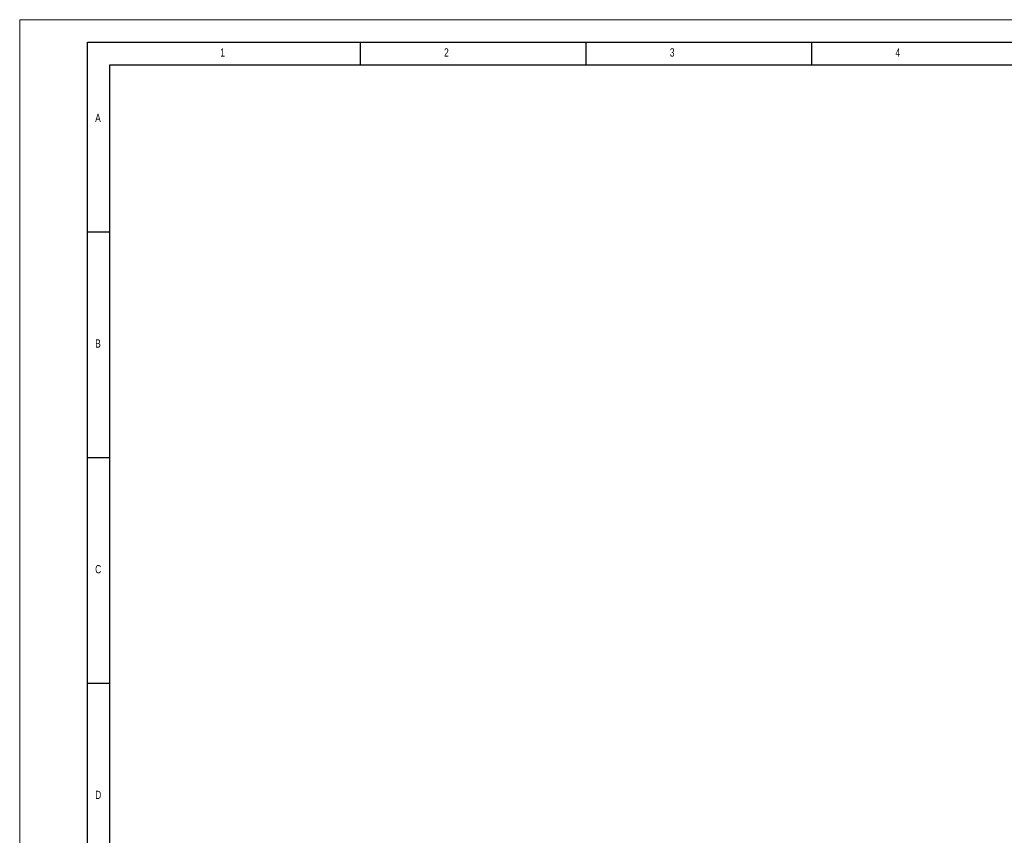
# Model space of a CAD drawing. Header units: millimetres. Extents: x 0 to 841, y 0 to 594.
# Tile 8 of 24: x 0 to 218, y 413 to 594. Entities that reach past the tile are written whole.
import ezdxf

# ---------------------------------------------------------------- set-up
doc = ezdxf.new("R2010")
doc.units = ezdxf.units.MM
doc.layers.add('FORMAT', color=7, linetype='Continuous')
doc.styles.add('SLDTEXTSTYLE0', font='TXT', dxfattribs={"width": 0.75})

msp = doc.modelspace()

# ---------------------------------------------------------------- linework, layer by layer
at = {"color": 7, "linetype": 'Continuous', "lineweight": 18}
for p, q in [((0.000004, 0.00001), (0.000004, 594.00001)), ((0.000004, 594.00001), (841.000004, 594.00001))]:
    msp.add_line(p, q, dxfattribs=at)
at = {"layer": 'FORMAT'}
for p, q in [((15.000004, 589.00001), (836.000004, 589.00001)), ((15.000004, 5.00001), (15.000004, 589.00001)), ((75.5, 584.00001), (75.5, 589.00001)), ((125.5, 584.00001), (125.5, 589.00001)), ((175.5, 584.00001), (175.5, 589.00001)), ((20.000004, 10.00001), (20.000004, 584.00001)), ((20.000004, 584.00001), (831.000004, 584.00001)), ((15.000004, 547.00001), (20.000004, 547.00001)), ((15.000004, 497.00001), (20.000004, 497.00001)), ((15.000004, 447.00001), (20.000004, 447.00001))]:
    msp.add_line(p, q, dxfattribs=at)

# ---------------------------------------------------------------- texts
at = {"layer": 'FORMAT', "char_height": 1.852083, "attachment_point": 1, "style": 'SLDTEXTSTYLE0'}
for s, insert in [('1', (44.427083, 587.668031)), ('2', (94.010417, 587.668031)), ('3', (144.010417, 587.668031)), ('4', (194.010417, 587.668031)), ('A', (16.720484, 573.168024)), ('B', (16.720484, 523.168024)), ('C', (16.720484, 473.168024)), ('D', (16.720484, 423.168024))]:
    msp.add_mtext(s, dxfattribs=dict(at, insert=insert))

doc.saveas('drawing.dxf')
